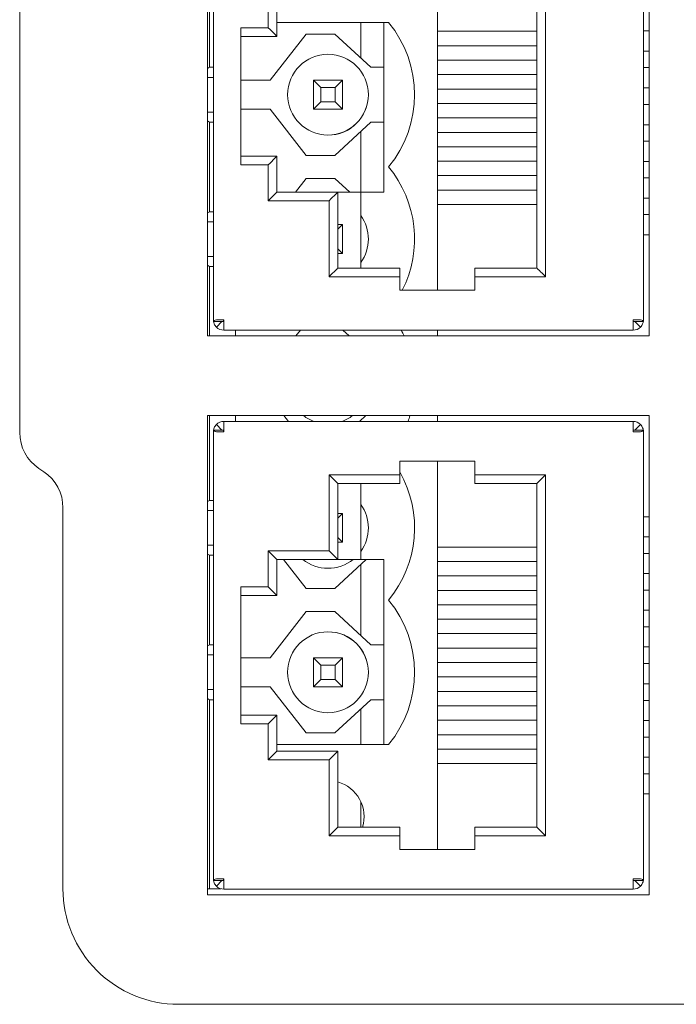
# Model space of a CAD drawing. Header units: millimetres. Extents: x -1146 to -167, y 277 to 699.
# Tile 2 of 40: x -996 to -973, y 439 to 473. Entities that reach past the tile are written whole.
import ezdxf

# ---------------------------------------------------------------- set-up
doc = ezdxf.new("R2010")
doc.units = ezdxf.units.MM
doc.header["$MEASUREMENT"] = 0

msp = doc.modelspace()

# ---------------------------------------------------------------- linework, layer by layer
at = {"lineweight": 18}
for points in [[(-989.384, 478.74), (-989.384, 478.74), (-989.384, 462.14), (-989.384, 462.14)], [(-974.084, 478.74), (-974.084, 478.74), (-974.084, 462.14), (-974.084, 462.14)], [(-989.184, 462.639), (-989.184, 462.639), (-989.184, 478.24), (-989.184, 478.24)], [(-974.284, 478.24), (-974.284, 478.24), (-974.284, 462.639), (-974.284, 462.639)], [(-989.313, 471.443), (-989.313, 471.443), (-989.313, 477.993), (-989.313, 477.993)], [(-981.413, 463.719), (-981.413, 463.719), (-981.413, 477.159), (-981.413, 477.159)], [(-977.974, 476.39), (-977.974, 476.39), (-977.974, 464.49), (-977.974, 464.49)], [(-977.674, 464.19), (-977.674, 464.19), (-977.674, 476.69), (-977.674, 476.69)], [(-995.894, 458.796), (-995.894, 458.796), (-995.894, 475.19), (-995.894, 475.19)], [(-995.894, 458.796), (-995.894, 458.796), (-995.894, 475.19), (-995.894, 475.19)], [(-987.284, 474.06), (-987.284, 474.06), (-987.284, 472.815), (-987.284, 472.815)], [(-986.984, 472.515), (-986.984, 472.515), (-986.984, 473.76), (-986.984, 473.76)], [(-986.984, 472.993), (-986.984, 472.993), (-983.113, 472.993), (-983.113, 472.993)], [(-984.074, 471.762), (-984.074, 471.762), (-984.074, 472.993), (-984.074, 472.993)], [(-983.274, 467.12), (-983.274, 467.12), (-983.274, 472.993), (-983.274, 472.993)], [(-983.113, 467.993), (-981.913, 469.444), (-981.913, 471.543), (-983.113, 472.993)], [(-988.234, 472.815), (-988.234, 472.815), (-988.234, 468.065), (-988.234, 468.065)], [(-987.284, 472.815), (-987.284, 472.815), (-988.234, 472.815), (-988.234, 472.815)], [(-987.284, 472.815), (-987.109, 472.639), (-986.984, 472.515), (-986.984, 472.515)], [(-981.413, 472.689), (-981.413, 472.689), (-978.713, 472.689), (-978.713, 472.689)], [(-978.713, 472.689), (-978.713, 472.689), (-977.974, 472.689), (-977.974, 472.689)], [(-974.084, 472.7), (-974.084, 472.7), (-974.284, 472.7), (-974.284, 472.7)], [(-988.234, 472.515), (-988.234, 472.515), (-986.984, 472.515), (-986.984, 472.515)], [(-987.213, 470.993), (-987.213, 470.993), (-985.971, 472.593), (-985.971, 472.593)], [(-985.971, 472.593), (-985.971, 472.593), (-984.971, 472.593), (-984.971, 472.593)], [(-984.971, 472.593), (-984.971, 472.593), (-983.73, 471.443), (-983.73, 471.443)], [(-978.713, 472.19), (-978.713, 472.19), (-981.413, 472.19), (-981.413, 472.19)], [(-981.413, 472.19), (-981.413, 472.19), (-977.974, 472.19), (-977.974, 472.19)], [(-977.974, 472.19), (-977.974, 472.19), (-978.713, 472.19), (-978.713, 472.19)], [(-974.284, 472), (-974.284, 472), (-974.084, 472), (-974.084, 472)], [(-981.413, 471.69), (-981.413, 471.69), (-978.713, 471.69), (-978.713, 471.69)], [(-978.713, 471.69), (-978.713, 471.69), (-977.974, 471.69), (-977.974, 471.69)], [(-989.384, 471.402), (-989.384, 471.402), (-989.313, 471.443), (-989.313, 471.443)], [(-989.313, 471.443), (-989.313, 471.443), (-989.184, 471.443), (-989.184, 471.443)], [(-983.73, 471.443), (-983.73, 471.443), (-983.274, 471.443), (-983.274, 471.443)], [(-974.084, 471.43), (-974.084, 471.43), (-974.284, 471.43), (-974.284, 471.43)], [(-989.384, 471.093), (-989.384, 471.093), (-989.184, 471.093), (-989.184, 471.093)], [(-988.234, 470.993), (-988.234, 470.993), (-987.213, 470.993), (-987.213, 470.993)], [(-984.713, 470.993), (-984.713, 470.993), (-985.713, 470.993), (-985.713, 470.993)], [(-985.463, 470.743), (-985.463, 470.743), (-985.713, 470.993), (-985.713, 470.993)], [(-985.713, 470.993), (-985.713, 470.993), (-985.713, 469.993), (-985.713, 469.993)], [(-984.963, 470.743), (-984.963, 470.743), (-984.713, 470.993), (-984.713, 470.993)], [(-984.713, 469.993), (-984.713, 469.993), (-984.713, 470.993), (-984.713, 470.993)], [(-978.713, 471.19), (-978.713, 471.19), (-981.413, 471.19), (-981.413, 471.19)], [(-981.413, 471.19), (-981.413, 471.19), (-977.974, 471.19), (-977.974, 471.19)], [(-977.974, 471.19), (-977.974, 471.19), (-978.713, 471.19), (-978.713, 471.19)], [(-985.463, 470.743), (-985.463, 470.743), (-984.963, 470.743), (-984.963, 470.743)], [(-985.463, 470.243), (-985.463, 470.243), (-985.463, 470.743), (-985.463, 470.743)], [(-984.963, 470.743), (-984.963, 470.743), (-984.963, 470.243), (-984.963, 470.243)], [(-981.413, 470.69), (-981.413, 470.69), (-978.713, 470.69), (-978.713, 470.69)], [(-978.713, 470.69), (-978.713, 470.69), (-977.974, 470.69), (-977.974, 470.69)], [(-974.284, 470.73), (-974.284, 470.73), (-974.084, 470.73), (-974.084, 470.73)], [(-985.713, 469.993), (-985.713, 469.993), (-985.463, 470.243), (-985.463, 470.243)], [(-984.963, 470.243), (-984.963, 470.243), (-985.463, 470.243), (-985.463, 470.243)], [(-984.713, 469.993), (-984.713, 469.993), (-984.963, 470.243), (-984.963, 470.243)], [(-989.384, 469.893), (-989.384, 469.893), (-989.184, 469.893), (-989.184, 469.893)], [(-987.213, 469.993), (-987.213, 469.993), (-988.234, 469.993), (-988.234, 469.993)], [(-985.971, 468.393), (-985.971, 468.393), (-987.213, 469.993), (-987.213, 469.993)], [(-985.713, 469.993), (-985.713, 469.993), (-984.713, 469.993), (-984.713, 469.993)], [(-978.713, 470.19), (-978.713, 470.19), (-981.413, 470.19), (-981.413, 470.19)], [(-977.974, 470.19), (-977.974, 470.19), (-978.713, 470.19), (-978.713, 470.19)], [(-974.084, 470.15), (-974.084, 470.15), (-974.284, 470.15), (-974.284, 470.15)], [(-989.313, 469.543), (-989.313, 469.543), (-989.384, 469.585), (-989.384, 469.585)], [(-989.313, 469.543), (-989.313, 469.543), (-989.184, 469.543), (-989.184, 469.543)], [(-989.313, 466.443), (-989.313, 466.443), (-989.313, 469.543), (-989.313, 469.543)], [(-983.73, 469.543), (-983.73, 469.543), (-984.971, 468.393), (-984.971, 468.393)], [(-983.274, 469.543), (-983.274, 469.543), (-983.73, 469.543), (-983.73, 469.543)], [(-981.413, 469.69), (-981.413, 469.69), (-978.713, 469.69), (-978.713, 469.69)], [(-977.974, 469.69), (-977.974, 469.69), (-981.413, 469.69), (-981.413, 469.69)], [(-978.713, 469.69), (-978.713, 469.69), (-977.974, 469.69), (-977.974, 469.69)], [(-984.074, 467.12), (-984.074, 467.12), (-984.074, 469.224), (-984.074, 469.224)], [(-978.713, 469.19), (-978.713, 469.19), (-981.413, 469.19), (-981.413, 469.19)], [(-977.974, 469.19), (-977.974, 469.19), (-978.713, 469.19), (-978.713, 469.19)], [(-974.284, 469.45), (-974.284, 469.45), (-974.084, 469.45), (-974.084, 469.45)], [(-974.084, 468.88), (-974.084, 468.88), (-974.284, 468.88), (-974.284, 468.88)], [(-981.413, 468.69), (-981.413, 468.69), (-978.713, 468.69), (-978.713, 468.69)], [(-977.974, 468.69), (-977.974, 468.69), (-981.413, 468.69), (-981.413, 468.69)], [(-978.713, 468.69), (-978.713, 468.69), (-977.974, 468.69), (-977.974, 468.69)], [(-986.984, 468.365), (-986.984, 468.365), (-988.234, 468.365), (-988.234, 468.365)], [(-986.984, 468.365), (-986.984, 468.365), (-987.108, 468.24), (-987.284, 468.065)], [(-986.984, 467.12), (-986.984, 467.12), (-986.984, 468.365), (-986.984, 468.365)], [(-984.971, 468.393), (-984.971, 468.393), (-985.971, 468.393), (-985.971, 468.393)], [(-978.713, 468.19), (-978.713, 468.19), (-981.413, 468.19), (-981.413, 468.19)], [(-977.974, 468.19), (-977.974, 468.19), (-978.713, 468.19), (-978.713, 468.19)], [(-974.284, 468.18), (-974.284, 468.18), (-974.084, 468.18), (-974.084, 468.18)], [(-988.234, 468.065), (-988.234, 468.065), (-987.284, 468.065), (-987.284, 468.065)], [(-987.284, 468.065), (-987.284, 468.065), (-987.284, 466.82), (-987.284, 466.82)], [(-982.637, 463.72), (-981.931, 465.112), (-982.118, 466.791), (-983.113, 467.993)], [(-986.339, 467.12), (-986.339, 467.12), (-985.971, 467.593), (-985.971, 467.593)], [(-985.971, 467.593), (-985.971, 467.593), (-984.971, 467.593), (-984.971, 467.593)], [(-984.971, 467.593), (-984.971, 467.593), (-984.46, 467.12), (-984.46, 467.12)], [(-981.413, 467.69), (-981.413, 467.69), (-978.713, 467.69), (-978.713, 467.69)], [(-977.974, 467.69), (-977.974, 467.69), (-981.413, 467.69), (-981.413, 467.69)], [(-978.713, 467.69), (-978.713, 467.69), (-977.974, 467.69), (-977.974, 467.69)], [(-974.084, 467.61), (-974.084, 467.61), (-974.284, 467.61), (-974.284, 467.61)], [(-978.713, 467.19), (-978.713, 467.19), (-981.413, 467.19), (-981.413, 467.19)], [(-977.974, 467.19), (-977.974, 467.19), (-978.713, 467.19), (-978.713, 467.19)], [(-986.984, 467.12), (-986.984, 467.12), (-987.108, 466.995), (-987.284, 466.82)], [(-987.284, 466.82), (-987.284, 466.82), (-985.174, 466.82), (-985.174, 466.82)], [(-984.874, 467.12), (-984.874, 467.12), (-986.984, 467.12), (-986.984, 467.12)], [(-984.874, 467.12), (-984.874, 467.12), (-984.998, 466.995), (-985.174, 466.82)], [(-985.174, 466.82), (-985.174, 466.82), (-985.174, 464.19), (-985.174, 464.19)], [(-984.874, 467.12), (-984.874, 467.12), (-984.074, 467.12), (-984.074, 467.12)], [(-984.874, 464.49), (-984.874, 464.49), (-984.874, 467.12), (-984.874, 467.12)], [(-983.274, 467.12), (-983.274, 467.12), (-984.074, 467.12), (-984.074, 467.12)], [(-984.074, 467.12), (-984.074, 467.12), (-984.074, 464.49), (-984.074, 464.49)], [(-974.284, 466.91), (-974.284, 466.91), (-974.084, 466.91), (-974.084, 466.91)], [(-981.413, 466.69), (-981.413, 466.69), (-978.713, 466.69), (-978.713, 466.69)], [(-977.974, 466.69), (-977.974, 466.69), (-981.413, 466.69), (-981.413, 466.69)], [(-978.713, 466.69), (-978.713, 466.69), (-977.974, 466.69), (-977.974, 466.69)], [(-989.384, 466.402), (-989.384, 466.402), (-989.313, 466.443), (-989.313, 466.443)], [(-989.313, 466.443), (-989.313, 466.443), (-989.184, 466.443), (-989.184, 466.443)], [(-984.074, 464.679), (-983.726, 465.166), (-983.726, 465.82), (-984.074, 466.307)], [(-974.084, 466.34), (-974.084, 466.34), (-974.284, 466.34), (-974.284, 466.34)], [(-989.384, 466.093), (-989.384, 466.093), (-989.184, 466.093), (-989.184, 466.093)], [(-984.874, 465.832), (-984.874, 465.832), (-984.713, 465.993), (-984.713, 465.993)], [(-984.713, 465.993), (-984.713, 465.993), (-984.874, 465.993), (-984.874, 465.993)], [(-984.713, 464.993), (-984.713, 464.993), (-984.713, 465.993), (-984.713, 465.993)], [(-974.284, 465.64), (-974.284, 465.64), (-974.084, 465.64), (-974.084, 465.64)], [(-984.713, 464.993), (-984.713, 464.993), (-984.874, 465.154), (-984.874, 465.154)], [(-989.384, 464.893), (-989.384, 464.893), (-989.184, 464.893), (-989.184, 464.893)], [(-984.874, 464.993), (-984.874, 464.993), (-984.713, 464.993), (-984.713, 464.993)], [(-989.313, 464.543), (-989.313, 464.543), (-989.384, 464.585), (-989.384, 464.585)], [(-989.313, 464.543), (-989.313, 464.543), (-989.184, 464.543), (-989.184, 464.543)], [(-989.313, 462.14), (-989.313, 462.14), (-989.313, 464.543), (-989.313, 464.543)], [(-984.874, 464.49), (-984.874, 464.49), (-984.998, 464.365), (-985.174, 464.19)], [(-982.724, 464.49), (-982.724, 464.49), (-984.874, 464.49), (-984.874, 464.49)], [(-982.724, 464.19), (-982.724, 464.19), (-982.724, 464.49), (-982.724, 464.49)], [(-980.124, 464.49), (-980.124, 464.49), (-980.124, 464.19), (-980.124, 464.19)], [(-977.974, 464.49), (-977.974, 464.49), (-980.124, 464.49), (-980.124, 464.49)], [(-977.674, 464.19), (-977.85, 464.365), (-977.974, 464.49), (-977.974, 464.49)], [(-985.174, 464.19), (-985.174, 464.19), (-982.724, 464.19), (-982.724, 464.19)], [(-982.724, 464.19), (-982.724, 464.19), (-982.724, 463.72), (-982.724, 463.72)], [(-980.124, 464.19), (-980.124, 464.19), (-977.674, 464.19), (-977.674, 464.19)], [(-980.124, 463.72), (-980.124, 463.72), (-980.124, 464.19), (-980.124, 464.19)], [(-982.724, 463.72), (-982.724, 463.72), (-980.124, 463.72), (-980.124, 463.72)], [(-988.834, 462.639), (-988.834, 462.639), (-989.184, 462.639), (-989.184, 462.639)], [(-989.079, 462.7), (-989.079, 462.7), (-988.824, 462.7), (-988.824, 462.7)], [(-988.885, 462.639), (-988.885, 462.639), (-989.079, 462.445), (-989.079, 462.445)], [(-989.079, 462.445), (-989.011, 462.378), (-988.92, 462.34), (-988.824, 462.34)], [(-988.831, 462.7), (-988.833, 462.68), (-988.834, 462.659), (-988.834, 462.639)], [(-988.831, 462.693), (-988.829, 462.691), (-988.827, 462.69), (-988.824, 462.69)], [(-988.824, 462.7), (-988.824, 462.7), (-988.824, 462.34), (-988.824, 462.34)], [(-974.644, 462.7), (-974.644, 462.7), (-974.644, 462.34), (-974.644, 462.34)], [(-974.644, 462.7), (-974.644, 462.7), (-974.389, 462.7), (-974.389, 462.7)], [(-974.644, 462.69), (-974.641, 462.69), (-974.639, 462.691), (-974.637, 462.693)], [(-974.644, 462.34), (-974.549, 462.34), (-974.457, 462.378), (-974.389, 462.445)], [(-974.634, 462.639), (-974.634, 462.659), (-974.635, 462.68), (-974.637, 462.7)], [(-974.634, 462.639), (-974.634, 462.639), (-974.284, 462.639), (-974.284, 462.639)], [(-974.583, 462.639), (-974.583, 462.639), (-974.389, 462.445), (-974.389, 462.445)], [(-989.384, 462.14), (-989.384, 462.14), (-974.084, 462.14), (-974.084, 462.14)], [(-988.824, 462.34), (-988.824, 462.34), (-974.644, 462.34), (-974.644, 462.34)], [(-974.644, 462.34), (-974.644, 462.34), (-988.824, 462.34), (-988.824, 462.34)], [(-988.413, 462.14), (-988.413, 462.14), (-988.413, 462.34), (-988.413, 462.34)], [(-986.323, 462.14), (-986.323, 462.14), (-986.168, 462.34), (-986.168, 462.34)], [(-984.698, 462.34), (-984.698, 462.34), (-984.482, 462.14), (-984.482, 462.14)], [(-982.575, 462.14), (-982.606, 462.207), (-982.64, 462.274), (-982.675, 462.34)], [(-981.413, 462.139), (-981.413, 462.139), (-981.413, 462.34), (-981.413, 462.34)], [(-974.084, 459.38), (-974.084, 459.38), (-989.384, 459.38), (-989.384, 459.38)], [(-989.384, 459.38), (-989.384, 459.38), (-989.384, 442.78), (-989.384, 442.78)], [(-989.313, 456.443), (-989.313, 456.443), (-989.313, 459.38), (-989.313, 459.38)], [(-988.413, 459.18), (-988.413, 459.18), (-988.413, 459.38), (-988.413, 459.38)], [(-986.582, 459.18), (-986.582, 459.18), (-986.737, 459.38), (-986.737, 459.38)], [(-986.062, 459.38), (-985.951, 459.295), (-985.828, 459.228), (-985.697, 459.18)], [(-984.729, 459.18), (-984.598, 459.228), (-984.475, 459.295), (-984.365, 459.38)], [(-983.906, 459.38), (-983.906, 459.38), (-984.122, 459.18), (-984.122, 459.18)], [(-982.439, 459.18), (-982.416, 459.246), (-982.394, 459.312), (-982.374, 459.38)], [(-981.413, 459.18), (-981.413, 459.18), (-981.413, 459.38), (-981.413, 459.38)], [(-974.084, 459.38), (-974.084, 459.38), (-974.084, 442.78), (-974.084, 442.78)], [(-988.824, 459.18), (-988.92, 459.18), (-989.011, 459.142), (-989.079, 459.074)], [(-989.079, 459.074), (-989.079, 459.074), (-988.885, 458.88), (-988.885, 458.88)], [(-974.644, 459.18), (-974.644, 459.18), (-988.824, 459.18), (-988.824, 459.18)], [(-988.824, 459.18), (-988.824, 459.18), (-974.644, 459.18), (-974.644, 459.18)], [(-988.824, 458.82), (-988.824, 458.82), (-988.824, 459.18), (-988.824, 459.18)], [(-974.644, 458.82), (-974.644, 458.82), (-974.644, 459.18), (-974.644, 459.18)], [(-974.389, 459.074), (-974.457, 459.142), (-974.549, 459.18), (-974.644, 459.18)], [(-974.583, 458.88), (-974.583, 458.88), (-974.389, 459.074), (-974.389, 459.074)], [(-995.894, 458.796), (-995.894, 458.295), (-995.644, 457.826), (-995.226, 457.548)], [(-995.894, 458.796), (-995.894, 458.295), (-995.644, 457.826), (-995.226, 457.548)], [(-989.184, 443.28), (-989.184, 443.28), (-989.184, 458.88), (-989.184, 458.88)], [(-988.834, 458.88), (-988.834, 458.88), (-989.184, 458.88), (-989.184, 458.88)], [(-989.184, 443.279), (-989.184, 443.279), (-989.184, 458.88), (-989.184, 458.88)], [(-988.824, 458.82), (-988.824, 458.82), (-989.079, 458.82), (-989.079, 458.82)], [(-988.834, 458.88), (-988.834, 458.86), (-988.833, 458.84), (-988.831, 458.82)], [(-988.824, 458.83), (-988.827, 458.83), (-988.829, 458.829), (-988.831, 458.827)], [(-974.637, 458.827), (-974.639, 458.829), (-974.641, 458.83), (-974.644, 458.83)], [(-974.389, 458.82), (-974.389, 458.82), (-974.644, 458.82), (-974.644, 458.82)], [(-974.637, 458.82), (-974.635, 458.84), (-974.634, 458.86), (-974.634, 458.88)], [(-974.634, 458.88), (-974.634, 458.88), (-974.284, 458.88), (-974.284, 458.88)], [(-974.284, 458.88), (-974.284, 458.88), (-974.284, 443.28), (-974.284, 443.28)], [(-974.284, 458.88), (-974.284, 458.88), (-974.284, 443.279), (-974.284, 443.279)], [(-980.124, 457.8), (-980.124, 457.8), (-982.724, 457.8), (-982.724, 457.8)], [(-982.724, 457.8), (-982.724, 457.8), (-982.724, 457.33), (-982.724, 457.33)], [(-981.413, 444.36), (-981.413, 444.36), (-981.413, 457.8), (-981.413, 457.8)], [(-980.124, 457.33), (-980.124, 457.33), (-980.124, 457.8), (-980.124, 457.8)], [(-995.062, 457.439), (-995.062, 457.439), (-995.226, 457.548), (-995.226, 457.548)], [(-995.062, 457.439), (-995.062, 457.439), (-995.226, 457.548), (-995.226, 457.548)], [(-994.394, 456.19), (-994.394, 456.692), (-994.645, 457.16), (-995.062, 457.439)], [(-994.394, 456.19), (-994.394, 456.692), (-994.645, 457.16), (-995.062, 457.439)], [(-985.174, 457.33), (-985.174, 457.33), (-985.174, 454.7), (-985.174, 454.7)], [(-982.724, 457.33), (-982.724, 457.33), (-985.174, 457.33), (-985.174, 457.33)], [(-985.174, 457.33), (-985.174, 457.33), (-984.874, 457.03), (-984.874, 457.03)], [(-983.113, 452.993), (-982.075, 454.248), (-981.92, 456.013), (-982.724, 457.429)], [(-982.724, 457.03), (-982.724, 457.03), (-982.724, 457.33), (-982.724, 457.33)], [(-977.674, 457.33), (-977.674, 457.33), (-980.124, 457.33), (-980.124, 457.33)], [(-980.124, 457.03), (-980.124, 457.03), (-980.124, 457.33), (-980.124, 457.33)], [(-977.674, 457.33), (-977.674, 457.33), (-977.974, 457.03), (-977.974, 457.03)], [(-977.674, 444.83), (-977.674, 444.83), (-977.674, 457.33), (-977.674, 457.33)], [(-982.724, 457.03), (-982.724, 457.03), (-984.874, 457.03), (-984.874, 457.03)], [(-984.874, 457.03), (-984.874, 457.03), (-984.874, 454.4), (-984.874, 454.4)], [(-984.074, 454.4), (-984.074, 454.4), (-984.074, 457.03), (-984.074, 457.03)], [(-977.974, 457.03), (-977.974, 457.03), (-980.124, 457.03), (-980.124, 457.03)], [(-977.974, 445.13), (-977.974, 445.13), (-977.974, 457.03), (-977.974, 457.03)], [(-989.384, 456.402), (-989.384, 456.402), (-989.313, 456.443), (-989.313, 456.443)], [(-989.313, 456.443), (-989.313, 456.443), (-989.184, 456.443), (-989.184, 456.443)], [(-984.074, 454.679), (-983.726, 455.166), (-983.726, 455.82), (-984.074, 456.307)], [(-994.394, 442.993), (-994.394, 442.993), (-994.394, 456.19), (-994.394, 456.19)], [(-994.394, 442.993), (-994.394, 442.993), (-994.394, 456.19), (-994.394, 456.19)], [(-989.384, 456.093), (-989.384, 456.093), (-989.184, 456.093), (-989.184, 456.093)], [(-984.874, 455.832), (-984.874, 455.832), (-984.713, 455.993), (-984.713, 455.993)], [(-984.713, 455.993), (-984.713, 455.993), (-984.874, 455.993), (-984.874, 455.993)], [(-984.713, 454.993), (-984.713, 454.993), (-984.713, 455.993), (-984.713, 455.993)], [(-974.284, 455.88), (-974.284, 455.88), (-974.084, 455.88), (-974.084, 455.88)], [(-989.384, 454.893), (-989.384, 454.893), (-989.184, 454.893), (-989.184, 454.893)], [(-984.713, 454.993), (-984.713, 454.993), (-984.874, 455.154), (-984.874, 455.154)], [(-984.874, 454.993), (-984.874, 454.993), (-984.713, 454.993), (-984.713, 454.993)], [(-974.284, 455.18), (-974.284, 455.18), (-974.084, 455.18), (-974.084, 455.18)], [(-989.313, 454.543), (-989.313, 454.543), (-989.384, 454.585), (-989.384, 454.585)], [(-989.313, 451.443), (-989.313, 451.443), (-989.313, 454.543), (-989.313, 454.543)], [(-989.313, 454.543), (-989.313, 454.543), (-989.184, 454.543), (-989.184, 454.543)], [(-987.284, 454.7), (-987.284, 454.7), (-987.284, 453.455), (-987.284, 453.455)], [(-985.174, 454.7), (-985.174, 454.7), (-987.284, 454.7), (-987.284, 454.7)], [(-987.284, 454.7), (-987.284, 454.7), (-986.984, 454.4), (-986.984, 454.4)], [(-985.174, 454.7), (-985.174, 454.7), (-984.874, 454.4), (-984.874, 454.4)], [(-977.974, 454.83), (-977.974, 454.83), (-981.413, 454.83), (-981.413, 454.83)], [(-978.713, 454.829), (-978.713, 454.829), (-981.413, 454.829), (-981.413, 454.829)], [(-977.974, 454.829), (-977.974, 454.829), (-978.713, 454.829), (-978.713, 454.829)], [(-974.284, 454.61), (-974.284, 454.61), (-974.084, 454.61), (-974.084, 454.61)], [(-986.984, 454.4), (-986.984, 454.4), (-986.984, 453.155), (-986.984, 453.155)], [(-984.874, 454.4), (-984.874, 454.4), (-986.984, 454.4), (-986.984, 454.4)], [(-985.971, 453.393), (-985.971, 453.393), (-986.752, 454.4), (-986.752, 454.4)], [(-986.087, 454.4), (-985.576, 453.991), (-984.85, 453.991), (-984.339, 454.4)], [(-983.885, 454.4), (-983.885, 454.4), (-984.971, 453.393), (-984.971, 453.393)], [(-984.874, 454.4), (-984.874, 454.4), (-984.074, 454.4), (-984.074, 454.4)], [(-984.074, 454.4), (-984.074, 454.4), (-983.274, 454.4), (-983.274, 454.4)], [(-984.074, 451.762), (-984.074, 451.762), (-984.074, 454.224), (-984.074, 454.224)], [(-983.274, 454.4), (-983.274, 454.4), (-983.274, 447.993), (-983.274, 447.993)], [(-978.713, 454.329), (-978.713, 454.329), (-981.413, 454.329), (-981.413, 454.329)], [(-977.974, 454.329), (-977.974, 454.329), (-978.713, 454.329), (-978.713, 454.329)], [(-974.284, 453.91), (-974.284, 453.91), (-974.084, 453.91), (-974.084, 453.91)], [(-977.974, 453.83), (-977.974, 453.83), (-981.413, 453.83), (-981.413, 453.83)], [(-978.713, 453.829), (-978.713, 453.829), (-981.413, 453.829), (-981.413, 453.829)], [(-977.974, 453.829), (-977.974, 453.829), (-978.713, 453.829), (-978.713, 453.829)], [(-987.284, 453.455), (-987.284, 453.455), (-988.234, 453.455), (-988.234, 453.455)], [(-988.234, 453.455), (-988.234, 453.455), (-988.234, 448.705), (-988.234, 448.705)], [(-987.284, 453.455), (-987.284, 453.455), (-986.984, 453.155), (-986.984, 453.155)], [(-984.971, 453.393), (-984.971, 453.393), (-985.971, 453.393), (-985.971, 453.393)], [(-978.713, 453.329), (-978.713, 453.329), (-981.413, 453.329), (-981.413, 453.329)], [(-977.974, 453.329), (-977.974, 453.329), (-978.713, 453.329), (-978.713, 453.329)], [(-974.284, 453.34), (-974.284, 453.34), (-974.084, 453.34), (-974.084, 453.34)], [(-986.984, 453.155), (-986.984, 453.155), (-988.234, 453.155), (-988.234, 453.155)], [(-983.113, 447.993), (-981.913, 449.444), (-981.913, 451.543), (-983.113, 452.993)], [(-978.713, 452.83), (-978.713, 452.83), (-981.413, 452.83), (-981.413, 452.83)], [(-977.974, 452.83), (-977.974, 452.83), (-981.413, 452.83), (-981.413, 452.83)], [(-977.974, 452.83), (-977.974, 452.83), (-978.713, 452.83), (-978.713, 452.83)], [(-987.213, 450.993), (-987.213, 450.993), (-985.971, 452.593), (-985.971, 452.593)], [(-985.971, 452.593), (-985.971, 452.593), (-984.971, 452.593), (-984.971, 452.593)], [(-984.971, 452.593), (-984.971, 452.593), (-983.73, 451.443), (-983.73, 451.443)], [(-974.284, 452.64), (-974.284, 452.64), (-974.084, 452.64), (-974.084, 452.64)], [(-978.713, 452.33), (-978.713, 452.33), (-981.413, 452.33), (-981.413, 452.33)], [(-977.974, 452.33), (-977.974, 452.33), (-978.713, 452.33), (-978.713, 452.33)], [(-977.974, 451.83), (-977.974, 451.83), (-981.413, 451.83), (-981.413, 451.83)], [(-978.713, 451.829), (-978.713, 451.829), (-981.413, 451.829), (-981.413, 451.829)], [(-977.974, 451.829), (-977.974, 451.829), (-978.713, 451.829), (-978.713, 451.829)], [(-974.284, 452.07), (-974.284, 452.07), (-974.084, 452.07), (-974.084, 452.07)], [(-989.384, 451.402), (-989.384, 451.402), (-989.313, 451.443), (-989.313, 451.443)], [(-989.313, 451.443), (-989.313, 451.443), (-989.184, 451.443), (-989.184, 451.443)], [(-983.73, 451.443), (-983.73, 451.443), (-983.274, 451.443), (-983.274, 451.443)], [(-978.713, 451.329), (-978.713, 451.329), (-981.413, 451.329), (-981.413, 451.329)], [(-977.974, 451.329), (-977.974, 451.329), (-978.713, 451.329), (-978.713, 451.329)], [(-974.284, 451.37), (-974.284, 451.37), (-974.084, 451.37), (-974.084, 451.37)], [(-989.384, 451.093), (-989.384, 451.093), (-989.184, 451.093), (-989.184, 451.093)], [(-988.234, 450.993), (-988.234, 450.993), (-987.213, 450.993), (-987.213, 450.993)], [(-985.713, 450.993), (-985.713, 450.993), (-985.713, 449.993), (-985.713, 449.993)], [(-985.463, 450.743), (-985.463, 450.743), (-985.713, 450.993), (-985.713, 450.993)], [(-984.713, 450.993), (-984.713, 450.993), (-985.713, 450.993), (-985.713, 450.993)], [(-984.963, 450.743), (-984.963, 450.743), (-984.713, 450.993), (-984.713, 450.993)], [(-984.713, 449.993), (-984.713, 449.993), (-984.713, 450.993), (-984.713, 450.993)], [(-978.713, 450.83), (-978.713, 450.83), (-981.413, 450.83), (-981.413, 450.83)], [(-977.974, 450.83), (-977.974, 450.83), (-978.713, 450.83), (-978.713, 450.83)], [(-974.284, 450.79), (-974.284, 450.79), (-974.084, 450.79), (-974.084, 450.79)], [(-985.463, 450.243), (-985.463, 450.243), (-985.463, 450.743), (-985.463, 450.743)], [(-985.463, 450.743), (-985.463, 450.743), (-984.963, 450.743), (-984.963, 450.743)], [(-984.963, 450.743), (-984.963, 450.743), (-984.963, 450.243), (-984.963, 450.243)], [(-985.713, 449.993), (-985.713, 449.993), (-985.463, 450.243), (-985.463, 450.243)], [(-984.963, 450.243), (-984.963, 450.243), (-985.463, 450.243), (-985.463, 450.243)], [(-984.713, 449.993), (-984.713, 449.993), (-984.963, 450.243), (-984.963, 450.243)], [(-978.713, 450.33), (-978.713, 450.33), (-981.413, 450.33), (-981.413, 450.33)], [(-977.974, 450.33), (-977.974, 450.33), (-981.413, 450.33), (-981.413, 450.33)], [(-977.974, 450.33), (-977.974, 450.33), (-978.713, 450.33), (-978.713, 450.33)], [(-989.384, 449.893), (-989.384, 449.893), (-989.184, 449.893), (-989.184, 449.893)], [(-987.213, 449.993), (-987.213, 449.993), (-988.234, 449.993), (-988.234, 449.993)], [(-985.971, 448.393), (-985.971, 448.393), (-987.213, 449.993), (-987.213, 449.993)], [(-985.713, 449.993), (-985.713, 449.993), (-984.713, 449.993), (-984.713, 449.993)], [(-978.713, 449.83), (-978.713, 449.83), (-981.413, 449.83), (-981.413, 449.83)], [(-977.974, 449.83), (-977.974, 449.83), (-978.713, 449.83), (-978.713, 449.83)], [(-974.284, 450.09), (-974.284, 450.09), (-974.084, 450.09), (-974.084, 450.09)], [(-989.313, 449.543), (-989.313, 449.543), (-989.384, 449.585), (-989.384, 449.585)], [(-989.313, 449.543), (-989.313, 449.543), (-989.184, 449.543), (-989.184, 449.543)], [(-989.313, 442.993), (-989.313, 442.993), (-989.313, 449.543), (-989.313, 449.543)], [(-983.73, 449.543), (-983.73, 449.543), (-984.971, 448.393), (-984.971, 448.393)], [(-983.274, 449.543), (-983.274, 449.543), (-983.73, 449.543), (-983.73, 449.543)], [(-974.284, 449.52), (-974.284, 449.52), (-974.084, 449.52), (-974.084, 449.52)], [(-984.074, 447.993), (-984.074, 447.993), (-984.074, 449.224), (-984.074, 449.224)], [(-978.713, 449.33), (-978.713, 449.33), (-981.413, 449.33), (-981.413, 449.33)], [(-977.974, 449.33), (-977.974, 449.33), (-981.413, 449.33), (-981.413, 449.33)], [(-977.974, 449.33), (-977.974, 449.33), (-978.713, 449.33), (-978.713, 449.33)], [(-988.234, 449.005), (-988.234, 449.005), (-986.984, 449.005), (-986.984, 449.005)], [(-987.284, 448.705), (-987.284, 448.705), (-986.984, 449.005), (-986.984, 449.005)], [(-986.984, 449.005), (-986.984, 449.005), (-986.984, 447.76), (-986.984, 447.76)], [(-978.713, 448.83), (-978.713, 448.83), (-981.413, 448.83), (-981.413, 448.83)], [(-977.974, 448.83), (-977.974, 448.83), (-978.713, 448.83), (-978.713, 448.83)], [(-974.284, 448.82), (-974.284, 448.82), (-974.084, 448.82), (-974.084, 448.82)], [(-988.234, 448.705), (-988.234, 448.705), (-987.284, 448.705), (-987.284, 448.705)], [(-987.284, 448.705), (-987.284, 448.705), (-987.284, 447.46), (-987.284, 447.46)], [(-984.971, 448.393), (-984.971, 448.393), (-985.971, 448.393), (-985.971, 448.393)], [(-977.974, 448.33), (-977.974, 448.33), (-981.413, 448.33), (-981.413, 448.33)], [(-978.713, 448.33), (-978.713, 448.33), (-981.413, 448.33), (-981.413, 448.33)], [(-977.974, 448.33), (-977.974, 448.33), (-978.713, 448.33), (-978.713, 448.33)], [(-974.284, 448.25), (-974.284, 448.25), (-974.084, 448.25), (-974.084, 448.25)], [(-987.284, 447.46), (-987.284, 447.46), (-986.984, 447.76), (-986.984, 447.76)], [(-983.113, 447.993), (-983.113, 447.993), (-986.984, 447.993), (-986.984, 447.993)], [(-986.984, 447.76), (-986.984, 447.76), (-984.874, 447.76), (-984.874, 447.76)], [(-985.174, 447.46), (-985.174, 447.46), (-984.874, 447.76), (-984.874, 447.76)], [(-984.874, 447.76), (-984.874, 447.76), (-984.874, 445.13), (-984.874, 445.13)], [(-978.713, 447.83), (-978.713, 447.83), (-981.413, 447.83), (-981.413, 447.83)], [(-977.974, 447.83), (-977.974, 447.83), (-978.713, 447.83), (-978.713, 447.83)], [(-987.284, 447.46), (-987.284, 447.46), (-985.174, 447.46), (-985.174, 447.46)], [(-985.174, 447.46), (-985.174, 447.46), (-985.174, 444.83), (-985.174, 444.83)], [(-974.284, 447.55), (-974.284, 447.55), (-974.084, 447.55), (-974.084, 447.55)], [(-978.713, 447.33), (-978.713, 447.33), (-981.413, 447.33), (-981.413, 447.33)], [(-977.974, 447.33), (-977.974, 447.33), (-981.413, 447.33), (-981.413, 447.33)], [(-977.974, 447.33), (-977.974, 447.33), (-978.713, 447.33), (-978.713, 447.33)], [(-974.284, 446.98), (-974.284, 446.98), (-974.084, 446.98), (-974.084, 446.98)], [(-984.074, 446.009), (-984.074, 446.009), (-984.074, 445.13), (-984.074, 445.13)], [(-974.284, 446.28), (-974.284, 446.28), (-974.084, 446.28), (-974.084, 446.28)], [(-985.174, 444.83), (-985.174, 444.83), (-984.874, 445.13), (-984.874, 445.13)], [(-984.874, 445.13), (-984.874, 445.13), (-982.724, 445.13), (-982.724, 445.13)], [(-982.724, 445.13), (-982.724, 445.13), (-982.724, 444.83), (-982.724, 444.83)], [(-980.124, 445.13), (-980.124, 445.13), (-980.124, 444.83), (-980.124, 444.83)], [(-980.124, 445.13), (-980.124, 445.13), (-977.974, 445.13), (-977.974, 445.13)], [(-977.674, 444.83), (-977.674, 444.83), (-977.974, 445.13), (-977.974, 445.13)], [(-985.174, 444.83), (-985.174, 444.83), (-982.724, 444.83), (-982.724, 444.83)], [(-982.724, 444.83), (-982.724, 444.83), (-982.724, 444.36), (-982.724, 444.36)], [(-980.124, 444.83), (-980.124, 444.83), (-977.674, 444.83), (-977.674, 444.83)], [(-980.124, 444.36), (-980.124, 444.36), (-980.124, 444.83), (-980.124, 444.83)], [(-982.724, 444.36), (-982.724, 444.36), (-980.124, 444.36), (-980.124, 444.36)], [(-988.834, 443.279), (-988.834, 443.279), (-989.184, 443.279), (-989.184, 443.279)], [(-989.079, 443.34), (-989.079, 443.34), (-988.824, 443.34), (-988.824, 443.34)], [(-988.885, 443.279), (-988.885, 443.279), (-989.079, 443.085), (-989.079, 443.085)], [(-988.831, 443.34), (-988.833, 443.32), (-988.834, 443.299), (-988.834, 443.279)], [(-988.831, 443.333), (-988.829, 443.331), (-988.827, 443.33), (-988.824, 443.33)], [(-988.824, 443.34), (-988.824, 443.34), (-988.824, 442.98), (-988.824, 442.98)], [(-974.644, 443.34), (-974.644, 443.34), (-974.644, 442.98), (-974.644, 442.98)], [(-974.644, 443.34), (-974.644, 443.34), (-974.389, 443.34), (-974.389, 443.34)], [(-974.644, 443.33), (-974.641, 443.33), (-974.639, 443.331), (-974.637, 443.333)], [(-974.634, 443.279), (-974.634, 443.299), (-974.635, 443.32), (-974.637, 443.34)], [(-974.634, 443.279), (-974.634, 443.279), (-974.284, 443.279), (-974.284, 443.279)], [(-974.583, 443.279), (-974.583, 443.279), (-974.389, 443.085), (-974.389, 443.085)], [(-989.384, 442.993), (-989.384, 442.993), (-989.313, 442.993), (-989.313, 442.993)], [(-988.922, 442.993), (-988.922, 442.993), (-989.313, 442.993), (-989.313, 442.993)], [(-989.079, 443.085), (-989.011, 443.018), (-988.92, 442.98), (-988.824, 442.98)], [(-988.824, 442.98), (-988.824, 442.98), (-974.644, 442.98), (-974.644, 442.98)], [(-974.644, 442.98), (-974.644, 442.98), (-988.824, 442.98), (-988.824, 442.98)], [(-974.644, 442.98), (-974.549, 442.98), (-974.457, 443.018), (-974.389, 443.085)], [(-989.384, 442.78), (-989.384, 442.78), (-974.084, 442.78), (-974.084, 442.78)], [(-973.394, 438.993), (-973.394, 438.993), (-990.394, 438.993), (-990.394, 438.993)], [(-973.394, 438.993), (-973.394, 438.993), (-990.394, 438.993), (-990.394, 438.993)], [(-972.394, 438.993), (-972.394, 438.993), (-973.394, 438.993), (-973.394, 438.993)]]:
    msp.add_open_spline(points, degree=3, dxfattribs=at)
for points, knots in [([(-983.813, 470.493), (-983.813, 471.267), (-984.44, 471.893), (-985.213, 471.893), (-985.213, 471.893), (-985.986, 471.893), (-986.613, 471.267), (-986.613, 470.493), (-986.613, 470.493), (-986.613, 469.72), (-985.986, 469.093), (-985.213, 469.093)], [0, 0, 0, 0, 0.333333, 0.333333, 0.333333, 0.333333, 0.666667, 0.666667, 0.666667, 0.666667, 1, 1, 1, 1]), ([(-983.813, 470.493), (-983.813, 471.267), (-984.44, 471.893), (-985.213, 471.893), (-985.213, 471.893), (-985.986, 471.893), (-986.613, 471.267), (-986.613, 470.493), (-986.613, 470.493), (-986.613, 469.72), (-985.986, 469.093), (-985.213, 469.093), (-985.213, 469.093), (-984.44, 469.093), (-983.813, 469.72), (-983.813, 470.493)], [0, 0, 0, 0, 0.25, 0.25, 0.25, 0.25, 0.5, 0.5, 0.5, 0.5, 0.75, 0.75, 0.75, 0.75, 1, 1, 1, 1]), ([(-985.213, 469.093), (-984.842, 469.093), (-984.486, 469.241), (-984.223, 469.503), (-984.223, 469.503), (-983.961, 469.766), (-983.813, 470.122), (-983.813, 470.493)], [0, 0, 0, 0, 0.5, 0.5, 0.5, 0.5, 1, 1, 1, 1]), ([(-989.184, 462.639), (-989.184, 462.649), (-989.175, 462.659), (-989.157, 462.669), (-989.157, 462.669), (-989.139, 462.68), (-989.112, 462.69), (-989.079, 462.7)], [0, 0, 0, 0, 0.5, 0.5, 0.5, 0.5, 1, 1, 1, 1]), ([(-989.079, 462.445), (-989.112, 462.478), (-989.139, 462.518), (-989.157, 462.562), (-989.157, 462.562), (-989.167, 462.587), (-989.174, 462.613), (-989.179, 462.639)], [0, 0, 0, 0, 0.5, 0.5, 0.5, 0.5, 1, 1, 1, 1]), ([(-974.389, 462.7), (-974.356, 462.69), (-974.33, 462.68), (-974.312, 462.669), (-974.312, 462.669), (-974.293, 462.659), (-974.284, 462.649), (-974.284, 462.639)], [0, 0, 0, 0, 0.5, 0.5, 0.5, 0.5, 1, 1, 1, 1]), ([(-974.289, 462.639), (-974.294, 462.613), (-974.301, 462.587), (-974.312, 462.562), (-974.312, 462.562), (-974.33, 462.518), (-974.356, 462.478), (-974.389, 462.445)], [0, 0, 0, 0, 0.5, 0.5, 0.5, 0.5, 1, 1, 1, 1]), ([(-989.079, 459.074), (-989.112, 459.041), (-989.139, 459.001), (-989.157, 458.957), (-989.157, 458.957), (-989.167, 458.933), (-989.174, 458.907), (-989.179, 458.88)], [0, 0, 0, 0, 0.5, 0.5, 0.5, 0.5, 1, 1, 1, 1]), ([(-974.389, 459.074), (-974.356, 459.041), (-974.33, 459.001), (-974.312, 458.957), (-974.312, 458.957), (-974.301, 458.933), (-974.294, 458.907), (-974.289, 458.88)], [0, 0, 0, 0, 0.5, 0.5, 0.5, 0.5, 1, 1, 1, 1]), ([(-989.079, 458.82), (-989.112, 458.83), (-989.139, 458.84), (-989.157, 458.85), (-989.157, 458.85), (-989.175, 458.86), (-989.184, 458.87), (-989.184, 458.88)], [0, 0, 0, 0, 0.5, 0.5, 0.5, 0.5, 1, 1, 1, 1]), ([(-974.284, 458.88), (-974.284, 458.87), (-974.293, 458.86), (-974.312, 458.85), (-974.312, 458.85), (-974.33, 458.84), (-974.356, 458.83), (-974.389, 458.82)], [0, 0, 0, 0, 0.5, 0.5, 0.5, 0.5, 1, 1, 1, 1]), ([(-985.213, 451.893), (-985.986, 451.893), (-986.613, 451.267), (-986.613, 450.493), (-986.613, 450.493), (-986.613, 449.72), (-985.986, 449.093), (-985.213, 449.093), (-985.213, 449.093), (-984.44, 449.093), (-983.813, 449.72), (-983.813, 450.493)], [0, 0, 0, 0, 0.333333, 0.333333, 0.333333, 0.333333, 0.666667, 0.666667, 0.666667, 0.666667, 1, 1, 1, 1]), ([(-983.813, 450.493), (-983.813, 451.267), (-984.44, 451.893), (-985.213, 451.893), (-985.213, 451.893), (-985.986, 451.893), (-986.613, 451.267), (-986.613, 450.493), (-986.613, 450.493), (-986.613, 449.72), (-985.986, 449.093), (-985.213, 449.093), (-985.213, 449.093), (-984.44, 449.093), (-983.813, 449.72), (-983.813, 450.493)], [0, 0, 0, 0, 0.25, 0.25, 0.25, 0.25, 0.5, 0.5, 0.5, 0.5, 0.75, 0.75, 0.75, 0.75, 1, 1, 1, 1]), ([(-983.813, 450.493), (-983.813, 450.865), (-983.961, 451.221), (-984.223, 451.483), (-984.223, 451.483), (-984.486, 451.746), (-984.842, 451.893), (-985.213, 451.893)], [0, 0, 0, 0, 0.5, 0.5, 0.5, 0.5, 1, 1, 1, 1]), ([(-984.017, 445.13), (-983.919, 445.451), (-983.955, 445.798), (-984.116, 446.093), (-984.116, 446.093), (-984.278, 446.388), (-984.551, 446.605), (-984.874, 446.697)], [0, 0, 0, 0, 0.5, 0.5, 0.5, 0.5, 1, 1, 1, 1]), ([(-989.184, 443.279), (-989.184, 443.289), (-989.175, 443.299), (-989.157, 443.31), (-989.157, 443.31), (-989.139, 443.32), (-989.112, 443.33), (-989.079, 443.34)], [0, 0, 0, 0, 0.5, 0.5, 0.5, 0.5, 1, 1, 1, 1]), ([(-989.079, 443.085), (-989.112, 443.118), (-989.139, 443.158), (-989.157, 443.202), (-989.157, 443.202), (-989.167, 443.227), (-989.174, 443.253), (-989.179, 443.279)], [0, 0, 0, 0, 0.5, 0.5, 0.5, 0.5, 1, 1, 1, 1]), ([(-974.389, 443.34), (-974.356, 443.33), (-974.33, 443.32), (-974.312, 443.31), (-974.312, 443.31), (-974.293, 443.299), (-974.284, 443.289), (-974.284, 443.279)], [0, 0, 0, 0, 0.5, 0.5, 0.5, 0.5, 1, 1, 1, 1]), ([(-974.289, 443.279), (-974.294, 443.253), (-974.301, 443.227), (-974.312, 443.202), (-974.312, 443.202), (-974.33, 443.158), (-974.356, 443.118), (-974.389, 443.085)], [0, 0, 0, 0, 0.5, 0.5, 0.5, 0.5, 1, 1, 1, 1]), ([(-994.394, 442.993), (-994.394, 441.932), (-993.973, 440.915), (-993.223, 440.165), (-993.223, 440.165), (-992.473, 439.415), (-991.455, 438.993), (-990.394, 438.993)], [0, 0, 0, 0, 0.5, 0.5, 0.5, 0.5, 1, 1, 1, 1]), ([(-994.394, 442.993), (-994.394, 441.932), (-993.973, 440.915), (-993.223, 440.165), (-993.223, 440.165), (-992.473, 439.415), (-991.455, 438.993), (-990.394, 438.993)], [0, 0, 0, 0, 0.5, 0.5, 0.5, 0.5, 1, 1, 1, 1])]:
    msp.add_open_spline(points, degree=3, knots=knots, dxfattribs=at)

doc.saveas('drawing.dxf')
